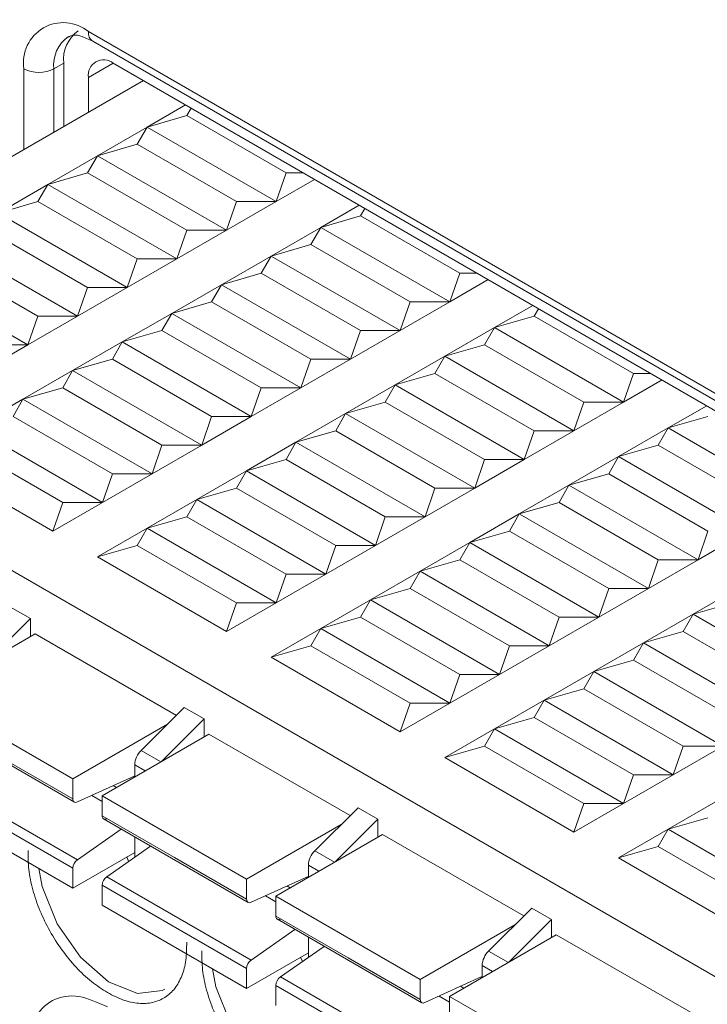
# Model space of a CAD drawing. Header units: millimetres. Extents: x -420 to 420, y -297 to 297.
# Tile 101 of 141: x 222 to 231, y 100 to 113. Entities that reach past the tile are written whole.
import ezdxf

# ---------------------------------------------------------------- set-up
doc = ezdxf.new("R2010")
doc.units = ezdxf.units.MM
doc.header["$MEASUREMENT"] = 0
doc.layers.add('layer 1', color=7, linetype='Continuous')

msp = doc.modelspace()

# ---------------------------------------------------------------- linework, layer by layer
at = {"layer": 'layer 1', "color": 7, "lineweight": 9}
for points, knots in [([(222.7895, 112.7196), (222.6207, 112.8573), (222.3841, 112.8763), (222.1954, 112.7675), (222.1954, 112.7675), (222.0066, 112.6584), (221.9049, 112.4441), (221.9399, 112.2289)], [0, 0, 0, 0, 0.3333333, 0.3333333, 0.3333333, 0.3333333, 1, 1, 1, 1]), ([(222.5265, 112.6462), (222.535, 112.653), (222.5435, 112.66), (222.5547, 112.665), (222.5547, 112.665), (222.5823, 112.6772), (222.6268, 112.6789), (222.6879, 112.66), (222.6879, 112.66), (222.7344, 112.6456), (222.7908, 112.6192), (222.847, 112.5926)], [0, 0, 0, 0, 0.25, 0.25, 0.25, 0.25, 0.5, 0.5, 0.5, 0.5, 1, 1, 1, 1]), ([(223.1164, 112.3045), (223.0513, 112.3574), (222.9605, 112.3648), (222.8879, 112.3228), (222.8879, 112.3228), (222.8152, 112.2809), (222.7762, 112.1984), (222.7895, 112.1158)], [0, 0, 0, 0, 0.3333333, 0.3333333, 0.3333333, 0.3333333, 1, 1, 1, 1]), ([(222.6435, 102.5769), (222.6353, 102.5743), (222.6274, 102.5717), (222.6202, 102.5715), (222.6202, 102.5715), (222.613, 102.5713), (222.6063, 102.5735), (222.601, 102.5774), (222.601, 102.5774), (222.5954, 102.5813), (222.5908, 102.5867), (222.5882, 102.5939), (222.5882, 102.5939), (222.5854, 102.6011), (222.5845, 102.6099), (222.5836, 102.6188)], [0, 0, 0, 0, 0.2, 0.2, 0.2, 0.2, 0.4, 0.4, 0.4, 0.4, 0.6, 0.6, 0.6, 0.6, 1, 1, 1, 1]), ([(222.9692, 102.3962), (222.9701, 102.3874), (222.9711, 102.3785), (222.9738, 102.3713), (222.9738, 102.3713), (222.9764, 102.3641), (222.9811, 102.3585), (222.9864, 102.3548), (222.9864, 102.3548), (222.992, 102.3509), (222.9986, 102.3487), (223.0058, 102.3489), (223.0058, 102.3489), (223.013, 102.3491), (223.021, 102.3517), (223.0291, 102.3543)], [0, 0, 0, 0, 0.2, 0.2, 0.2, 0.2, 0.4, 0.4, 0.4, 0.4, 0.6, 0.6, 0.6, 0.6, 1, 1, 1, 1]), ([(223.038, 100.0671), (222.9674, 100.1124), (222.8968, 100.1578), (222.8274, 100.2129), (222.8274, 100.2129), (222.7583, 100.268), (222.6906, 100.3329), (222.6255, 100.4028), (222.6255, 100.4028), (222.5607, 100.4728), (222.4985, 100.5479), (222.4407, 100.6278), (222.4407, 100.6278), (222.3826, 100.7078), (222.3288, 100.7925), (222.2802, 100.8799), (222.2802, 100.8799), (222.2314, 100.967), (222.1878, 101.0569), (222.1504, 101.1474), (222.1504, 101.1474), (222.1131, 101.2382), (222.0822, 101.3299), (222.0574, 101.4209), (222.0574, 101.4209), (222.0325, 101.5116), (222.0136, 101.6019), (222.004, 101.688), (222.004, 101.688), (221.9944, 101.7741), (221.9938, 101.856), (221.9935, 101.9381)], [0, 0, 0, 0, 0.1111111, 0.1111111, 0.1111111, 0.1111111, 0.2222222, 0.2222222, 0.2222222, 0.2222222, 0.3333333, 0.3333333, 0.3333333, 0.3333333, 0.4444444, 0.4444444, 0.4444444, 0.4444444, 0.5555556, 0.5555556, 0.5555556, 0.5555556, 0.6666667, 0.6666667, 0.6666667, 0.6666667, 0.7777778, 0.7777778, 0.7777778, 0.7777778, 1, 1, 1, 1]), ([(223.7963, 100.1116), (223.7963, 100.1116), (223.7608, 100.0931), (223.7608, 100.0931), (223.7608, 100.0931), (223.7608, 100.0931), (223.4325, 100.056), (223.4325, 100.056), (223.4325, 100.056), (223.4325, 100.056), (223.0541, 100.21), (223.0541, 100.21), (223.0541, 100.21), (223.0541, 100.21), (222.6832, 100.532), (222.6832, 100.532), (222.6832, 100.532), (222.6832, 100.532), (222.3762, 100.9727), (222.3762, 100.9727), (222.3762, 100.9727), (222.3762, 100.9727), (222.1798, 101.4652), (222.1798, 101.4652), (222.1798, 101.4652), (222.1798, 101.4652), (222.134, 101.7024), (222.134, 101.7024)], [0, 0, 0, 0, 0.125, 0.125, 0.125, 0.125, 0.25, 0.25, 0.25, 0.25, 0.375, 0.375, 0.375, 0.375, 0.5, 0.5, 0.5, 0.5, 0.625, 0.625, 0.625, 0.625, 0.75, 0.75, 0.75, 0.75, 1, 1, 1, 1]), ([(224.9311, 101.2563), (224.9231, 101.2537), (224.915, 101.251), (224.9078, 101.2508), (224.9078, 101.2508), (224.9006, 101.2506), (224.8941, 101.2528), (224.8885, 101.2567), (224.8885, 101.2567), (224.883, 101.2606), (224.8786, 101.2661), (224.8758, 101.2733), (224.8758, 101.2733), (224.873, 101.2804), (224.8723, 101.2894), (224.8714, 101.2983)], [0, 0, 0, 0, 0.2, 0.2, 0.2, 0.2, 0.4, 0.4, 0.4, 0.4, 0.6, 0.6, 0.6, 0.6, 1, 1, 1, 1]), ([(225.257, 101.0755), (225.2579, 101.0667), (225.2587, 101.0578), (225.2614, 101.0506), (225.2614, 101.0506), (225.2642, 101.0435), (225.2686, 101.038), (225.2742, 101.0341), (225.2742, 101.0341), (225.2797, 101.0302), (225.2862, 101.028), (225.2934, 101.0282), (225.2934, 101.0282), (225.3006, 101.0284), (225.3088, 101.031), (225.3167, 101.0337)], [0, 0, 0, 0, 0.2, 0.2, 0.2, 0.2, 0.4, 0.4, 0.4, 0.4, 0.6, 0.6, 0.6, 0.6, 1, 1, 1, 1]), ([(224.0823, 100.7322), (224.082, 100.6509), (224.0814, 100.5694), (224.0718, 100.4945), (224.0718, 100.4945), (224.0622, 100.4194), (224.0433, 100.351), (224.0185, 100.2887), (224.0185, 100.2887), (223.9936, 100.2266), (223.9627, 100.1708), (223.9256, 100.1231), (223.9256, 100.1231), (223.8882, 100.0754), (223.8444, 100.036), (223.7958, 100.0049), (223.7958, 100.0049), (223.747, 99.9739), (223.6934, 99.9513), (223.6355, 99.9382), (223.6355, 99.9382), (223.5774, 99.9253), (223.5151, 99.9218), (223.4503, 99.9267), (223.4503, 99.9267), (223.3854, 99.9317), (223.3177, 99.9452), (223.2486, 99.9698), (223.2486, 99.9698), (223.1792, 99.9946), (223.1086, 100.0308), (223.038, 100.0671)], [0, 0, 0, 0, 0.1111111, 0.1111111, 0.1111111, 0.1111111, 0.2222222, 0.2222222, 0.2222222, 0.2222222, 0.3333333, 0.3333333, 0.3333333, 0.3333333, 0.4444444, 0.4444444, 0.4444444, 0.4444444, 0.5555556, 0.5555556, 0.5555556, 0.5555556, 0.6666667, 0.6666667, 0.6666667, 0.6666667, 0.7777778, 0.7777778, 0.7777778, 0.7777778, 1, 1, 1, 1]), ([(225.3256, 98.7463), (225.255, 98.7918), (225.1843, 98.8373), (225.1152, 98.8922), (225.1152, 98.8922), (225.0461, 98.9475), (224.9782, 99.0122), (224.9133, 99.0823), (224.9133, 99.0823), (224.8484, 99.1521), (224.7863, 99.2272), (224.7283, 99.3072), (224.7283, 99.3072), (224.6704, 99.3871), (224.6166, 99.472), (224.5678, 99.5592), (224.5678, 99.5592), (224.5192, 99.6465), (224.4754, 99.7363), (224.4382, 99.8269), (224.4382, 99.8269), (224.4009, 99.9177), (224.37, 100.0092), (224.345, 100.1001), (224.345, 100.1001), (224.3203, 100.1911), (224.3014, 100.2813), (224.2918, 100.3673), (224.2918, 100.3673), (224.282, 100.4534), (224.2816, 100.5355), (224.2811, 100.6176)], [0, 0, 0, 0, 0.1111111, 0.1111111, 0.1111111, 0.1111111, 0.2222222, 0.2222222, 0.2222222, 0.2222222, 0.3333333, 0.3333333, 0.3333333, 0.3333333, 0.4444444, 0.4444444, 0.4444444, 0.4444444, 0.5555556, 0.5555556, 0.5555556, 0.5555556, 0.6666667, 0.6666667, 0.6666667, 0.6666667, 0.7777778, 0.7777778, 0.7777778, 0.7777778, 1, 1, 1, 1]), ([(226.0841, 98.7909), (226.0841, 98.7909), (226.0486, 98.7724), (226.0486, 98.7724), (226.0486, 98.7724), (226.0486, 98.7724), (225.7203, 98.7353), (225.7203, 98.7353), (225.7203, 98.7353), (225.7203, 98.7353), (225.3418, 98.8894), (225.3418, 98.8894), (225.3418, 98.8894), (225.3418, 98.8894), (224.9708, 99.2113), (224.9708, 99.2113), (224.9708, 99.2113), (224.9708, 99.2113), (224.6637, 99.652), (224.6637, 99.652), (224.6637, 99.652), (224.6637, 99.652), (224.4674, 100.1445), (224.4674, 100.1445), (224.4674, 100.1445), (224.4674, 100.1445), (224.4216, 100.3817), (224.4216, 100.3817)], [0, 0, 0, 0, 0.125, 0.125, 0.125, 0.125, 0.25, 0.25, 0.25, 0.25, 0.375, 0.375, 0.375, 0.375, 0.5, 0.5, 0.5, 0.5, 0.625, 0.625, 0.625, 0.625, 0.75, 0.75, 0.75, 0.75, 1, 1, 1, 1]), ([(221.9935, 99.3342), (222.0134, 99.469), (222.0336, 99.604), (222.0813, 99.711), (222.0813, 99.711), (222.1329, 99.8264), (222.2164, 99.9094), (222.3172, 99.9619), (222.3172, 99.9619), (222.4179, 100.0144), (222.5357, 100.0362), (222.6638, 100.0144), (222.6638, 100.0144), (222.7827, 99.9942), (222.9102, 99.9362), (223.038, 99.8783)], [0, 0, 0, 0, 0.2, 0.2, 0.2, 0.2, 0.4, 0.4, 0.4, 0.4, 0.6, 0.6, 0.6, 0.6, 1, 1, 1, 1]), ([(227.2186, 99.9356), (227.2107, 99.933), (227.2028, 99.9304), (227.1955, 99.9303), (227.1955, 99.9303), (227.1881, 99.9301), (227.1817, 99.9323), (227.1761, 99.9362), (227.1761, 99.9362), (227.1706, 99.9401), (227.1661, 99.9454), (227.1634, 99.9526), (227.1634, 99.9526), (227.1608, 99.9598), (227.1599, 99.9687), (227.1589, 99.9776)], [0, 0, 0, 0, 0.2, 0.2, 0.2, 0.2, 0.4, 0.4, 0.4, 0.4, 0.6, 0.6, 0.6, 0.6, 1, 1, 1, 1])]:
    msp.add_open_spline(points, degree=3, knots=knots, dxfattribs=at)
for points in [[(222.5248, 112.653), (222.3876, 112.5576), (222.3137, 112.3949), (222.332, 112.2289)], [(222.6542, 112.7275), (222.518, 112.6321), (222.4446, 112.4698), (222.4627, 112.3044)], [(222.7895, 112.7196), (222.7832, 112.6698), (222.8054, 112.6207), (222.847, 112.5926)], [(222.7895, 112.7196), (222.7895, 112.7196), (239.5221, 103.0601), (239.5221, 103.0601)], [(222.847, 112.5926), (222.847, 112.5926), (239.5796, 102.9331), (239.5796, 102.9331)], [(222.4627, 112.3044), (222.4627, 112.3044), (222.332, 112.2289), (222.332, 112.2289)], [(222.4627, 112.3044), (222.4627, 112.3044), (222.4627, 111.4706), (222.4627, 111.4706)], [(223.1164, 112.3044), (223.1164, 112.3044), (222.7895, 112.1158), (222.7895, 112.1158)], [(239.849, 102.6449), (239.849, 102.6449), (223.1164, 112.3045), (223.1164, 112.3045)], [(221.9399, 112.2289), (222.0628, 112.1651), (222.209, 112.1651), (222.332, 112.2289)], [(221.9399, 111.1687), (221.9399, 111.1687), (221.9399, 112.2289), (221.9399, 112.2289)], [(222.332, 112.2289), (222.332, 112.2289), (222.332, 111.395), (222.332, 111.395)], [(223.5118, 112.0762), (223.5118, 112.0762), (217.0573, 108.35), (217.0573, 108.35)], [(222.7895, 112.1158), (222.7895, 112.1158), (222.7895, 111.6592), (222.7895, 111.6592)], [(223.5608, 111.463), (223.5608, 111.463), (224.0674, 111.7555), (224.0674, 111.7555)], [(223.5608, 111.463), (223.5608, 111.463), (224.0836, 111.6139), (224.0836, 111.6139)], [(224.1409, 111.713), (224.1409, 111.713), (224.0836, 111.6139), (224.0836, 111.6139)], [(224.0836, 111.6139), (224.0836, 111.6139), (225.391, 110.8592), (225.391, 110.8592)], [(222.9073, 111.0857), (222.9073, 111.0857), (223.5608, 111.463), (223.5608, 111.463)], [(223.5608, 111.463), (223.5608, 111.463), (223.4301, 111.2365), (223.4301, 111.2365)], [(223.5608, 111.463), (223.5608, 111.463), (225.2601, 110.4819), (225.2601, 110.4819)], [(223.4301, 111.2365), (223.4301, 111.2365), (222.9073, 111.0857), (222.9073, 111.0857)], [(223.4301, 111.2365), (223.4301, 111.2365), (224.7373, 110.4819), (224.7373, 110.4819)], [(222.2536, 110.7084), (222.2536, 110.7084), (222.9073, 111.0857), (222.9073, 111.0857)], [(222.9073, 111.0857), (222.9073, 111.0857), (222.7764, 110.8592), (222.7764, 110.8592)], [(222.9073, 111.0857), (222.9073, 111.0857), (224.6066, 110.1046), (224.6066, 110.1046)], [(222.7764, 110.8592), (222.7764, 110.8592), (222.2536, 110.7084), (222.2536, 110.7084)], [(222.7764, 110.8592), (222.7764, 110.8592), (224.0836, 110.1046), (224.0836, 110.1046)], [(225.391, 110.8592), (225.391, 110.8592), (225.2601, 110.4819), (225.2601, 110.4819)], [(225.391, 110.8592), (225.391, 110.8592), (225.6197, 110.8592), (225.6197, 110.8592)], [(221.5999, 110.331), (221.5999, 110.331), (222.2536, 110.7084), (222.2536, 110.7084)], [(222.2536, 110.7084), (222.2536, 110.7084), (222.1229, 110.4819), (222.1229, 110.4819)], [(222.2536, 110.7084), (222.2536, 110.7084), (223.9529, 109.7273), (223.9529, 109.7273)], [(225.7669, 110.7744), (225.7669, 110.7744), (225.2601, 110.4819), (225.2601, 110.4819)], [(222.1229, 110.4819), (222.1229, 110.4819), (221.5999, 110.331), (221.5999, 110.331)], [(222.1229, 110.4819), (222.1229, 110.4819), (223.4301, 109.7273), (223.4301, 109.7273)], [(225.2601, 110.4819), (225.2601, 110.4819), (224.6066, 110.1046), (224.6066, 110.1046)], [(224.6066, 110.1046), (224.6066, 110.1046), (224.7373, 110.4819), (224.7373, 110.4819)], [(224.7373, 110.4819), (224.7373, 110.4819), (225.2601, 110.4819), (225.2601, 110.4819)], [(221.5999, 110.331), (221.5999, 110.331), (223.2994, 109.3499), (223.2994, 109.3499)], [(225.8484, 110.1423), (225.8484, 110.1423), (226.3551, 110.4348), (226.3551, 110.4348)], [(226.4285, 110.3924), (226.4285, 110.3924), (226.3714, 110.2933), (226.3714, 110.2933)], [(226.3714, 110.2933), (226.3714, 110.2933), (225.8484, 110.1423), (225.8484, 110.1423)], [(226.3714, 110.2933), (226.3714, 110.2933), (227.6786, 109.5387), (227.6786, 109.5387)], [(221.4692, 110.1046), (221.4692, 110.1046), (222.7764, 109.3499), (222.7764, 109.3499)], [(224.6066, 110.1046), (224.6066, 110.1046), (223.9529, 109.7273), (223.9529, 109.7273)], [(223.9529, 109.7273), (223.9529, 109.7273), (224.0836, 110.1046), (224.0836, 110.1046)], [(224.0836, 110.1046), (224.0836, 110.1046), (224.6066, 110.1046), (224.6066, 110.1046)], [(225.1949, 109.765), (225.1949, 109.765), (225.8484, 110.1423), (225.8484, 110.1423)], [(225.8484, 110.1423), (225.8484, 110.1423), (225.7177, 109.916), (225.7177, 109.916)], [(225.8484, 110.1423), (225.8484, 110.1423), (227.5479, 109.1614), (227.5479, 109.1614)], [(222.6457, 108.9726), (222.6457, 108.9726), (220.9464, 109.9537), (220.9464, 109.9537)], [(225.7177, 109.916), (225.7177, 109.916), (225.1949, 109.765), (225.1949, 109.765)], [(225.7177, 109.916), (225.7177, 109.916), (227.0249, 109.1614), (227.0249, 109.1614)], [(222.1229, 108.9726), (222.1229, 108.9726), (220.8157, 109.7273), (220.8157, 109.7273)], [(223.9529, 109.7273), (223.9529, 109.7273), (223.2994, 109.3499), (223.2994, 109.3499)], [(223.2994, 109.3499), (223.2994, 109.3499), (223.4301, 109.7273), (223.4301, 109.7273)], [(223.4301, 109.7273), (223.4301, 109.7273), (223.9529, 109.7273), (223.9529, 109.7273)], [(224.5412, 109.3877), (224.5412, 109.3877), (225.1949, 109.765), (225.1949, 109.765)], [(225.1949, 109.765), (225.1949, 109.765), (225.0642, 109.5387), (225.0642, 109.5387)], [(225.1949, 109.765), (225.1949, 109.765), (226.8942, 108.7841), (226.8942, 108.7841)], [(221.9922, 108.5953), (221.9922, 108.5953), (220.2927, 109.5764), (220.2927, 109.5764)], [(225.0642, 109.5387), (225.0642, 109.5387), (224.5412, 109.3877), (224.5412, 109.3877)], [(225.0642, 109.5387), (225.0642, 109.5387), (226.3714, 108.7841), (226.3714, 108.7841)], [(227.5479, 109.1614), (227.5479, 109.1614), (227.6786, 109.5387), (227.6786, 109.5387)], [(227.9075, 109.5387), (227.9075, 109.5387), (227.6786, 109.5387), (227.6786, 109.5387)], [(228.0544, 109.4538), (228.0544, 109.4538), (227.5479, 109.1614), (227.5479, 109.1614)], [(223.2994, 109.3499), (223.2994, 109.3499), (222.6457, 108.9726), (222.6457, 108.9726)], [(222.6457, 108.9726), (222.6457, 108.9726), (222.7764, 109.3499), (222.7764, 109.3499)], [(222.7764, 109.3499), (222.7764, 109.3499), (223.2994, 109.3499), (223.2994, 109.3499)], [(223.8877, 109.0103), (223.8877, 109.0103), (224.5412, 109.3877), (224.5412, 109.3877)], [(224.5412, 109.3877), (224.5412, 109.3877), (224.4105, 109.1614), (224.4105, 109.1614)], [(224.5412, 109.3877), (224.5412, 109.3877), (226.2407, 108.4067), (226.2407, 108.4067)], [(224.4105, 109.1614), (224.4105, 109.1614), (223.8877, 109.0103), (223.8877, 109.0103)], [(224.4105, 109.1614), (224.4105, 109.1614), (225.7177, 108.4067), (225.7177, 108.4067)], [(227.5479, 109.1614), (227.5479, 109.1614), (226.8942, 108.7841), (226.8942, 108.7841)], [(226.8942, 108.7841), (226.8942, 108.7841), (227.0249, 109.1614), (227.0249, 109.1614)], [(227.0249, 109.1614), (227.0249, 109.1614), (227.5479, 109.1614), (227.5479, 109.1614)], [(228.1362, 108.8218), (228.1362, 108.8218), (228.6427, 109.1142), (228.6427, 109.1142)], [(228.659, 108.9726), (228.659, 108.9726), (228.7163, 109.0717), (228.7163, 109.0717)], [(222.6457, 108.9726), (222.6457, 108.9726), (221.9922, 108.5953), (221.9922, 108.5953)], [(221.9922, 108.5953), (221.9922, 108.5953), (222.1229, 108.9726), (222.1229, 108.9726)], [(222.1229, 108.9726), (222.1229, 108.9726), (222.6457, 108.9726), (222.6457, 108.9726)], [(223.234, 108.633), (223.234, 108.633), (223.8877, 109.0103), (223.8877, 109.0103)], [(223.8877, 109.0103), (223.8877, 109.0103), (223.757, 108.7841), (223.757, 108.7841)], [(223.8877, 109.0103), (223.8877, 109.0103), (225.587, 108.0294), (225.587, 108.0294)], [(228.659, 108.9726), (228.659, 108.9726), (228.1362, 108.8218), (228.1362, 108.8218)], [(229.9662, 108.218), (229.9662, 108.218), (228.659, 108.9726), (228.659, 108.9726)], [(223.757, 108.7841), (223.757, 108.7841), (223.234, 108.633), (223.234, 108.633)], [(225.0642, 108.0294), (225.0642, 108.0294), (223.757, 108.7841), (223.757, 108.7841)], [(226.8942, 108.7841), (226.8942, 108.7841), (226.2407, 108.4067), (226.2407, 108.4067)], [(226.2407, 108.4067), (226.2407, 108.4067), (226.3714, 108.7841), (226.3714, 108.7841)], [(226.3714, 108.7841), (226.3714, 108.7841), (226.8942, 108.7841), (226.8942, 108.7841)], [(227.4825, 108.4444), (227.4825, 108.4444), (228.1362, 108.8218), (228.1362, 108.8218)], [(228.0055, 108.5953), (228.0055, 108.5953), (228.1362, 108.8218), (228.1362, 108.8218)], [(229.8355, 107.8407), (229.8355, 107.8407), (228.1362, 108.8218), (228.1362, 108.8218)], [(222.5804, 108.2557), (222.5804, 108.2557), (223.234, 108.633), (223.234, 108.633)], [(223.234, 108.633), (223.234, 108.633), (223.1033, 108.4067), (223.1033, 108.4067)], [(224.9335, 107.6519), (224.9335, 107.6519), (223.234, 108.633), (223.234, 108.633)], [(221.9922, 108.5953), (221.9922, 108.5953), (221.3385, 108.218), (221.3385, 108.218)], [(221.4692, 108.5953), (221.4692, 108.5953), (221.9922, 108.5953), (221.9922, 108.5953)], [(227.4825, 108.4444), (227.4825, 108.4444), (228.0055, 108.5953), (228.0055, 108.5953)], [(229.3127, 107.8407), (229.3127, 107.8407), (228.0055, 108.5953), (228.0055, 108.5953)], [(223.1033, 108.4067), (223.1033, 108.4067), (222.5804, 108.2557), (222.5804, 108.2557)], [(224.4105, 107.6521), (224.4105, 107.6521), (223.1033, 108.4067), (223.1033, 108.4067)], [(226.2407, 108.4067), (226.2407, 108.4067), (225.587, 108.0294), (225.587, 108.0294)], [(225.587, 108.0294), (225.587, 108.0294), (225.7177, 108.4067), (225.7177, 108.4067)], [(225.7177, 108.4067), (225.7177, 108.4067), (226.2407, 108.4067), (226.2407, 108.4067)], [(226.8289, 108.0671), (226.8289, 108.0671), (227.4825, 108.4444), (227.4825, 108.4444)], [(227.3518, 108.218), (227.3518, 108.218), (227.4825, 108.4444), (227.4825, 108.4444)], [(229.182, 107.4633), (229.182, 107.4633), (227.4825, 108.4444), (227.4825, 108.4444)], [(233.5937, 98.8038), (233.5937, 98.8038), (217.0573, 108.35), (217.0573, 108.35)], [(221.9267, 107.8784), (221.9267, 107.8784), (222.5804, 108.2557), (222.5804, 108.2557)], [(222.5804, 108.2557), (222.5804, 108.2557), (222.4497, 108.0294), (222.4497, 108.0294)], [(224.2798, 107.2746), (224.2798, 107.2746), (222.5804, 108.2557), (222.5804, 108.2557)], [(226.8289, 108.0671), (226.8289, 108.0671), (227.3518, 108.218), (227.3518, 108.218)], [(228.659, 107.4633), (228.659, 107.4633), (227.3518, 108.218), (227.3518, 108.218)], [(229.9662, 108.218), (229.9662, 108.218), (229.8355, 107.8407), (229.8355, 107.8407)], [(230.342, 108.1331), (230.342, 108.1331), (229.8355, 107.8407), (229.8355, 107.8407)], [(230.1951, 108.218), (230.1951, 108.218), (229.9662, 108.218), (229.9662, 108.218)], [(222.4497, 108.0294), (222.4497, 108.0294), (221.9267, 107.8784), (221.9267, 107.8784)], [(223.757, 107.2748), (223.757, 107.2748), (222.4497, 108.0294), (222.4497, 108.0294)], [(225.587, 108.0294), (225.587, 108.0294), (224.9335, 107.6519), (224.9335, 107.6519)], [(224.9335, 107.6519), (224.9335, 107.6519), (225.0642, 108.0294), (225.0642, 108.0294)], [(225.0642, 108.0294), (225.0642, 108.0294), (225.587, 108.0294), (225.587, 108.0294)], [(226.1752, 107.6898), (226.1752, 107.6898), (226.8289, 108.0671), (226.8289, 108.0671)], [(226.6982, 107.8407), (226.6982, 107.8407), (226.8289, 108.0671), (226.8289, 108.0671)], [(228.5283, 107.086), (228.5283, 107.086), (226.8289, 108.0671), (226.8289, 108.0671)], [(221.2732, 107.5011), (221.2732, 107.5011), (221.9267, 107.8784), (221.9267, 107.8784)], [(221.9267, 107.8784), (221.9267, 107.8784), (221.796, 107.6521), (221.796, 107.6521)], [(223.6263, 106.8973), (223.6263, 106.8973), (221.9267, 107.8784), (221.9267, 107.8784)], [(226.1752, 107.6898), (226.1752, 107.6898), (226.6982, 107.8407), (226.6982, 107.8407)], [(228.0055, 107.086), (228.0055, 107.086), (226.6982, 107.8407), (226.6982, 107.8407)], [(229.8355, 107.8407), (229.8355, 107.8407), (229.182, 107.4633), (229.182, 107.4633)], [(229.3127, 107.8407), (229.3127, 107.8407), (229.182, 107.4633), (229.182, 107.4633)], [(229.8355, 107.8407), (229.8355, 107.8407), (229.3127, 107.8407), (229.3127, 107.8407)], [(230.4237, 107.5011), (230.4237, 107.5011), (230.9303, 107.7935), (230.9303, 107.7935)], [(223.1033, 106.8975), (223.1033, 106.8975), (221.796, 107.6521), (221.796, 107.6521)], [(224.2798, 107.2746), (224.2798, 107.2746), (224.4105, 107.6521), (224.4105, 107.6521)], [(224.9335, 107.6519), (224.9335, 107.6519), (224.2798, 107.2746), (224.2798, 107.2746)], [(224.4105, 107.6521), (224.4105, 107.6521), (224.9335, 107.6519), (224.9335, 107.6519)], [(225.5217, 107.3125), (225.5217, 107.3125), (226.1752, 107.6898), (226.1752, 107.6898)], [(226.0445, 107.4633), (226.0445, 107.4633), (226.1752, 107.6898), (226.1752, 107.6898)], [(227.8748, 106.7087), (227.8748, 106.7087), (226.1752, 107.6898), (226.1752, 107.6898)], [(230.9467, 107.6521), (230.9467, 107.6521), (230.4237, 107.5011), (230.4237, 107.5011)], [(222.9726, 106.52), (222.9726, 106.52), (221.2732, 107.5011), (221.2732, 107.5011)], [(229.7702, 107.1237), (229.7702, 107.1237), (230.4237, 107.5011), (230.4237, 107.5011)], [(230.4237, 107.5011), (230.4237, 107.5011), (230.293, 107.2748), (230.293, 107.2748)], [(230.4237, 107.5011), (230.4237, 107.5011), (232.1233, 106.52), (232.1233, 106.52)], [(225.5217, 107.3125), (225.5217, 107.3125), (226.0445, 107.4633), (226.0445, 107.4633)], [(227.3518, 106.7087), (227.3518, 106.7087), (226.0445, 107.4633), (226.0445, 107.4633)], [(229.182, 107.4633), (229.182, 107.4633), (228.5283, 107.086), (228.5283, 107.086)], [(228.659, 107.4633), (228.659, 107.4633), (228.5283, 107.086), (228.5283, 107.086)], [(229.182, 107.4633), (229.182, 107.4633), (228.659, 107.4633), (228.659, 107.4633)], [(222.4497, 106.52), (222.4497, 106.52), (221.1425, 107.2748), (221.1425, 107.2748)], [(223.6263, 106.8973), (223.6263, 106.8973), (223.757, 107.2748), (223.757, 107.2748)], [(224.2798, 107.2746), (224.2798, 107.2746), (223.6263, 106.8973), (223.6263, 106.8973)], [(223.757, 107.2748), (223.757, 107.2748), (224.2798, 107.2746), (224.2798, 107.2746)], [(224.868, 106.9352), (224.868, 106.9352), (225.5217, 107.3125), (225.5217, 107.3125)], [(225.391, 107.086), (225.391, 107.086), (225.5217, 107.3125), (225.5217, 107.3125)], [(225.5217, 107.3125), (225.5217, 107.3125), (227.2211, 106.3314), (227.2211, 106.3314)], [(230.293, 107.2748), (230.293, 107.2748), (229.7702, 107.1237), (229.7702, 107.1237)], [(230.293, 107.2748), (230.293, 107.2748), (231.6003, 106.52), (231.6003, 106.52)], [(222.319, 106.1426), (222.319, 106.1426), (220.6195, 107.1237), (220.6195, 107.1237)], [(224.868, 106.9352), (224.868, 106.9352), (225.391, 107.086), (225.391, 107.086)], [(225.391, 107.086), (225.391, 107.086), (226.6982, 106.3314), (226.6982, 106.3314)], [(228.5283, 107.086), (228.5283, 107.086), (227.8748, 106.7087), (227.8748, 106.7087)], [(228.0055, 107.086), (228.0055, 107.086), (227.8748, 106.7087), (227.8748, 106.7087)], [(228.5283, 107.086), (228.5283, 107.086), (228.0055, 107.086), (228.0055, 107.086)], [(229.1165, 106.7464), (229.1165, 106.7464), (229.7702, 107.1237), (229.7702, 107.1237)], [(229.7702, 107.1237), (229.7702, 107.1237), (229.6395, 106.8975), (229.6395, 106.8975)], [(229.7702, 107.1237), (229.7702, 107.1237), (231.4696, 106.1426), (231.4696, 106.1426)], [(222.9726, 106.52), (222.9726, 106.52), (223.1033, 106.8975), (223.1033, 106.8975)], [(223.6263, 106.8973), (223.6263, 106.8973), (222.9726, 106.52), (222.9726, 106.52)], [(223.1033, 106.8975), (223.1033, 106.8975), (223.6263, 106.8973), (223.6263, 106.8973)], [(224.2145, 106.5578), (224.2145, 106.5578), (224.868, 106.9352), (224.868, 106.9352)], [(224.7373, 106.7087), (224.7373, 106.7087), (224.868, 106.9352), (224.868, 106.9352)], [(224.868, 106.9352), (224.868, 106.9352), (226.5675, 105.9541), (226.5675, 105.9541)], [(229.6395, 106.8975), (229.6395, 106.8975), (229.1165, 106.7464), (229.1165, 106.7464)], [(229.6395, 106.8975), (229.6395, 106.8975), (230.9467, 106.1426), (230.9467, 106.1426)], [(224.2145, 106.5578), (224.2145, 106.5578), (224.7373, 106.7087), (224.7373, 106.7087)], [(224.7373, 106.7087), (224.7373, 106.7087), (226.0445, 105.9541), (226.0445, 105.9541)], [(227.8748, 106.7087), (227.8748, 106.7087), (227.2211, 106.3314), (227.2211, 106.3314)], [(227.3518, 106.7087), (227.3518, 106.7087), (227.2211, 106.3314), (227.2211, 106.3314)], [(227.8748, 106.7087), (227.8748, 106.7087), (227.3518, 106.7087), (227.3518, 106.7087)], [(228.463, 106.3691), (228.463, 106.3691), (229.1165, 106.7464), (229.1165, 106.7464)], [(229.1165, 106.7464), (229.1165, 106.7464), (228.9858, 106.52), (228.9858, 106.52)], [(229.1165, 106.7464), (229.1165, 106.7464), (230.8159, 105.7653), (230.8159, 105.7653)], [(223.5608, 106.1805), (223.5608, 106.1805), (224.2145, 106.5578), (224.2145, 106.5578)], [(224.0836, 106.3314), (224.0836, 106.3314), (224.2145, 106.5578), (224.2145, 106.5578)], [(224.2145, 106.5578), (224.2145, 106.5578), (225.9138, 105.5767), (225.9138, 105.5767)], [(222.9726, 106.52), (222.9726, 106.52), (222.319, 106.1426), (222.319, 106.1426)], [(222.319, 106.1426), (222.319, 106.1426), (222.4497, 106.52), (222.4497, 106.52)], [(222.9726, 106.52), (222.9726, 106.52), (222.4497, 106.52), (222.4497, 106.52)], [(228.9858, 106.52), (228.9858, 106.52), (228.463, 106.3691), (228.463, 106.3691)], [(228.9858, 106.52), (228.9858, 106.52), (230.293, 105.7653), (230.293, 105.7653)], [(223.5608, 106.1805), (223.5608, 106.1805), (224.0836, 106.3314), (224.0836, 106.3314)], [(224.0836, 106.3314), (224.0836, 106.3314), (225.391, 105.5767), (225.391, 105.5767)], [(227.2211, 106.3314), (227.2211, 106.3314), (226.5675, 105.9541), (226.5675, 105.9541)], [(226.6982, 106.3314), (226.6982, 106.3314), (226.5675, 105.9541), (226.5675, 105.9541)], [(227.2211, 106.3314), (227.2211, 106.3314), (226.6982, 106.3314), (226.6982, 106.3314)], [(227.8093, 105.9918), (227.8093, 105.9918), (228.463, 106.3691), (228.463, 106.3691)], [(228.463, 106.3691), (228.463, 106.3691), (228.3321, 106.1426), (228.3321, 106.1426)], [(228.463, 106.3691), (228.463, 106.3691), (230.1623, 105.388), (230.1623, 105.388)], [(222.9073, 105.803), (222.9073, 105.803), (223.5608, 106.1805), (223.5608, 106.1805)], [(223.4301, 105.9541), (223.4301, 105.9541), (223.5608, 106.1805), (223.5608, 106.1805)], [(223.5608, 106.1805), (223.5608, 106.1805), (225.2601, 105.1994), (225.2601, 105.1994)], [(228.3321, 106.1426), (228.3321, 106.1426), (227.8093, 105.9918), (227.8093, 105.9918)], [(229.6395, 105.388), (229.6395, 105.388), (228.3321, 106.1426), (228.3321, 106.1426)], [(231.4696, 106.1426), (231.4696, 106.1426), (230.8159, 105.7653), (230.8159, 105.7653)], [(230.8159, 105.7653), (230.8159, 105.7653), (230.9467, 106.1426), (230.9467, 106.1426)], [(223.4301, 105.9541), (223.4301, 105.9541), (222.9073, 105.803), (222.9073, 105.803)], [(223.4301, 105.9541), (223.4301, 105.9541), (224.7373, 105.1994), (224.7373, 105.1994)], [(226.5675, 105.9541), (226.5675, 105.9541), (225.9138, 105.5767), (225.9138, 105.5767)], [(226.0445, 105.9541), (226.0445, 105.9541), (225.9138, 105.5767), (225.9138, 105.5767)], [(226.5675, 105.9541), (226.5675, 105.9541), (226.0445, 105.9541), (226.0445, 105.9541)], [(227.1556, 105.6145), (227.1556, 105.6145), (227.8093, 105.9918), (227.8093, 105.9918)], [(227.8093, 105.9918), (227.8093, 105.9918), (227.6786, 105.7653), (227.6786, 105.7653)], [(229.5086, 105.0107), (229.5086, 105.0107), (227.8093, 105.9918), (227.8093, 105.9918)], [(224.6066, 104.8221), (224.6066, 104.8221), (222.9073, 105.803), (222.9073, 105.803)], [(227.6786, 105.7653), (227.6786, 105.7653), (227.1556, 105.6145), (227.1556, 105.6145)], [(228.9858, 105.0107), (228.9858, 105.0107), (227.6786, 105.7653), (227.6786, 105.7653)], [(230.8159, 105.7653), (230.8159, 105.7653), (230.1623, 105.388), (230.1623, 105.388)], [(230.1623, 105.388), (230.1623, 105.388), (230.293, 105.7653), (230.293, 105.7653)], [(230.293, 105.7653), (230.293, 105.7653), (230.8159, 105.7653), (230.8159, 105.7653)], [(225.9138, 105.5767), (225.9138, 105.5767), (225.2601, 105.1994), (225.2601, 105.1994)], [(225.391, 105.5767), (225.391, 105.5767), (225.2601, 105.1994), (225.2601, 105.1994)], [(225.9138, 105.5767), (225.9138, 105.5767), (225.391, 105.5767), (225.391, 105.5767)], [(226.5021, 105.2371), (226.5021, 105.2371), (227.1556, 105.6145), (227.1556, 105.6145)], [(227.1556, 105.6145), (227.1556, 105.6145), (227.0249, 105.388), (227.0249, 105.388)], [(228.8551, 104.6334), (228.8551, 104.6334), (227.1556, 105.6145), (227.1556, 105.6145)], [(230.7506, 105.0484), (230.7506, 105.0484), (231.4041, 105.4257), (231.4041, 105.4257)], [(227.0249, 105.388), (227.0249, 105.388), (226.5021, 105.2371), (226.5021, 105.2371)], [(228.3321, 104.6334), (228.3321, 104.6334), (227.0249, 105.388), (227.0249, 105.388)], [(230.1623, 105.388), (230.1623, 105.388), (229.5086, 105.0107), (229.5086, 105.0107)], [(229.5086, 105.0107), (229.5086, 105.0107), (229.6395, 105.388), (229.6395, 105.388)], [(229.6395, 105.388), (229.6395, 105.388), (230.1623, 105.388), (230.1623, 105.388)], [(221.7633, 105.1427), (221.7633, 105.1427), (222.0249, 104.9918), (222.0249, 104.9918)], [(225.2601, 105.1994), (225.2601, 105.1994), (224.6066, 104.8221), (224.6066, 104.8221)], [(224.7373, 105.1994), (224.7373, 105.1994), (224.6066, 104.8221), (224.6066, 104.8221)], [(225.2601, 105.1994), (225.2601, 105.1994), (224.7373, 105.1994), (224.7373, 105.1994)], [(225.8484, 104.8598), (225.8484, 104.8598), (226.5021, 105.2371), (226.5021, 105.2371)], [(226.5021, 105.2371), (226.5021, 105.2371), (226.3714, 105.0107), (226.3714, 105.0107)], [(228.2014, 104.256), (228.2014, 104.256), (226.5021, 105.2371), (226.5021, 105.2371)], [(231.2734, 105.1994), (231.2734, 105.1994), (230.7506, 105.0484), (230.7506, 105.0484)], [(226.3714, 105.0107), (226.3714, 105.0107), (225.8484, 104.8598), (225.8484, 104.8598)], [(227.6786, 104.256), (227.6786, 104.256), (226.3714, 105.0107), (226.3714, 105.0107)], [(229.5086, 105.0107), (229.5086, 105.0107), (228.8551, 104.6334), (228.8551, 104.6334)], [(228.8551, 104.6334), (228.8551, 104.6334), (228.9858, 105.0107), (228.9858, 105.0107)], [(228.9858, 105.0107), (228.9858, 105.0107), (229.5086, 105.0107), (229.5086, 105.0107)], [(230.0969, 104.6711), (230.0969, 104.6711), (230.7506, 105.0484), (230.7506, 105.0484)], [(230.7506, 105.0484), (230.7506, 105.0484), (230.6199, 104.8221), (230.6199, 104.8221)], [(230.7506, 105.0484), (230.7506, 105.0484), (232.4499, 104.0675), (232.4499, 104.0675)], [(222.0249, 104.9918), (222.0249, 104.9918), (221.4612, 104.4296), (221.4612, 104.4296)], [(222.0249, 104.9918), (222.0249, 104.9918), (222.0249, 104.755), (222.0249, 104.755)], [(220.6816, 103.9795), (220.6816, 103.9795), (222.0868, 104.7909), (222.0868, 104.7909)], [(222.0868, 104.7909), (222.0868, 104.7909), (223.9461, 103.7175), (223.9461, 103.7175)], [(225.1949, 104.4825), (225.1949, 104.4825), (225.8484, 104.8598), (225.8484, 104.8598)], [(225.8484, 104.8598), (225.8484, 104.8598), (225.7177, 104.6334), (225.7177, 104.6334)], [(227.5479, 103.8787), (227.5479, 103.8787), (225.8484, 104.8598), (225.8484, 104.8598)], [(230.6199, 104.8221), (230.6199, 104.8221), (230.0969, 104.6711), (230.0969, 104.6711)], [(230.6199, 104.8221), (230.6199, 104.8221), (231.9271, 104.0675), (231.9271, 104.0675)], [(225.7177, 104.6334), (225.7177, 104.6334), (225.1949, 104.4825), (225.1949, 104.4825)], [(227.0249, 103.8787), (227.0249, 103.8787), (225.7177, 104.6334), (225.7177, 104.6334)], [(228.8551, 104.6334), (228.8551, 104.6334), (228.2014, 104.256), (228.2014, 104.256)], [(228.2014, 104.256), (228.2014, 104.256), (228.3321, 104.6334), (228.3321, 104.6334)], [(228.3321, 104.6334), (228.3321, 104.6334), (228.8551, 104.6334), (228.8551, 104.6334)], [(229.4434, 104.2937), (229.4434, 104.2937), (230.0969, 104.6711), (230.0969, 104.6711)], [(230.0969, 104.6711), (230.0969, 104.6711), (229.9662, 104.4448), (229.9662, 104.4448)], [(231.7964, 103.6901), (231.7964, 103.6901), (230.0969, 104.6711), (230.0969, 104.6711)], [(226.8942, 103.5014), (226.8942, 103.5014), (225.1949, 104.4825), (225.1949, 104.4825)], [(229.9662, 104.4448), (229.9662, 104.4448), (229.4434, 104.2937), (229.4434, 104.2937)], [(231.2734, 103.6901), (231.2734, 103.6901), (229.9662, 104.4448), (229.9662, 104.4448)], [(228.2014, 104.256), (228.2014, 104.256), (227.5479, 103.8787), (227.5479, 103.8787)], [(227.5479, 103.8787), (227.5479, 103.8787), (227.6786, 104.256), (227.6786, 104.256)], [(227.6786, 104.256), (227.6786, 104.256), (228.2014, 104.256), (228.2014, 104.256)], [(228.7897, 103.9164), (228.7897, 103.9164), (229.4434, 104.2937), (229.4434, 104.2937)], [(229.4434, 104.2937), (229.4434, 104.2937), (229.3127, 104.0675), (229.3127, 104.0675)], [(231.1427, 103.3128), (231.1427, 103.3128), (229.4434, 104.2937), (229.4434, 104.2937)], [(222.5836, 102.8815), (222.5836, 102.8815), (220.6816, 103.9795), (220.6816, 103.9795)], [(229.3127, 104.0675), (229.3127, 104.0675), (228.7897, 103.9164), (228.7897, 103.9164)], [(230.6199, 103.3128), (230.6199, 103.3128), (229.3127, 104.0675), (229.3127, 104.0675)], [(227.5479, 103.8787), (227.5479, 103.8787), (226.8942, 103.5014), (226.8942, 103.5014)], [(226.8942, 103.5014), (226.8942, 103.5014), (227.0249, 103.8787), (227.0249, 103.8787)], [(227.5479, 103.8787), (227.5479, 103.8787), (227.0249, 103.8787), (227.0249, 103.8787)], [(228.1362, 103.5391), (228.1362, 103.5391), (228.7897, 103.9164), (228.7897, 103.9164)], [(228.7897, 103.9164), (228.7897, 103.9164), (228.659, 103.6901), (228.659, 103.6901)], [(230.4892, 102.9355), (230.4892, 102.9355), (228.7897, 103.9164), (228.7897, 103.9164)], [(224.0511, 103.8221), (224.0511, 103.8221), (223.4833, 103.2559), (223.4833, 103.2559)], [(224.0511, 103.8221), (224.0511, 103.8221), (224.3125, 103.6711), (224.3125, 103.6711)], [(220.7012, 103.6739), (220.7012, 103.6739), (222.6032, 102.5759), (222.6032, 102.5759)], [(223.8287, 103.6003), (223.8287, 103.6003), (222.5836, 102.8815), (222.5836, 102.8815)], [(224.3125, 103.6711), (224.3125, 103.6711), (223.749, 103.1091), (223.749, 103.1091)], [(224.3125, 103.6711), (224.3125, 103.6711), (224.3125, 103.4343), (224.3125, 103.4343)], [(228.659, 103.6901), (228.659, 103.6901), (228.1362, 103.5391), (228.1362, 103.5391)], [(229.9662, 102.9355), (229.9662, 102.9355), (228.659, 103.6901), (228.659, 103.6901)], [(224.3746, 103.4701), (224.3746, 103.4701), (222.9692, 102.6589), (222.9692, 102.6589)], [(224.3746, 103.4701), (224.3746, 103.4701), (226.2338, 102.3968), (226.2338, 102.3968)], [(227.4825, 103.1618), (227.4825, 103.1618), (228.1362, 103.5391), (228.1362, 103.5391)], [(228.1362, 103.5391), (228.1362, 103.5391), (228.0055, 103.3128), (228.0055, 103.3128)], [(229.8355, 102.5582), (229.8355, 102.5582), (228.1362, 103.5391), (228.1362, 103.5391)], [(223.4833, 103.2559), (223.4318, 103.205), (223.4011, 103.1366), (223.3974, 103.0644)], [(223.4833, 103.2559), (223.4833, 103.2559), (223.7435, 103.1058), (223.7435, 103.1058)], [(228.0055, 103.3128), (228.0055, 103.3128), (227.4825, 103.1618), (227.4825, 103.1618)], [(229.3127, 102.5582), (229.3127, 102.5582), (228.0055, 103.3128), (228.0055, 103.3128)], [(231.1427, 103.3128), (231.1427, 103.3128), (230.4892, 102.9355), (230.4892, 102.9355)], [(230.4892, 102.9355), (230.4892, 102.9355), (230.6199, 103.3128), (230.6199, 103.3128)], [(230.6199, 103.3128), (230.6199, 103.3128), (231.1427, 103.3128), (231.1427, 103.3128)], [(222.5836, 102.6188), (222.5836, 102.6188), (221.6326, 103.1679), (221.6326, 103.1679)], [(223.3974, 103.0644), (223.3974, 103.0644), (223.3974, 102.9061), (223.3974, 102.9061)], [(223.5346, 102.9852), (223.5346, 102.9852), (223.3974, 103.0644), (223.3974, 103.0644)], [(229.182, 102.1809), (229.182, 102.1809), (227.4825, 103.1618), (227.4825, 103.1618)], [(230.4892, 102.9355), (230.4892, 102.9355), (229.8355, 102.5582), (229.8355, 102.5582)], [(229.8355, 102.5582), (229.8355, 102.5582), (229.9662, 102.9355), (229.9662, 102.9355)], [(229.9662, 102.9355), (229.9662, 102.9355), (230.4892, 102.9355), (230.4892, 102.9355)], [(220.6816, 102.8033), (220.6816, 102.8033), (222.5836, 101.7052), (222.5836, 101.7052)], [(222.6431, 101.8161), (222.6431, 101.8161), (220.741, 102.9142), (220.741, 102.9142)], [(222.5836, 102.8815), (222.5836, 102.8815), (222.5836, 102.6188), (222.5836, 102.6188)], [(222.6435, 102.5769), (222.6435, 102.5769), (223.3928, 102.9185), (223.3928, 102.9185)], [(223.3782, 102.9118), (223.3782, 102.9118), (223.3928, 102.9033), (223.3928, 102.9033)], [(223.1147, 102.7919), (223.1147, 102.7919), (223.1571, 102.7673), (223.1571, 102.7673)], [(220.6816, 102.5408), (220.6816, 102.5408), (222.5836, 101.4429), (222.5836, 101.4429)], [(222.833, 102.6634), (222.833, 102.6634), (222.9692, 102.5846), (222.9692, 102.5846)], [(222.9692, 102.6589), (222.9692, 102.6589), (222.9692, 102.3962), (222.9692, 102.3962)], [(222.9692, 102.6589), (222.9692, 102.6589), (224.8714, 101.561), (224.8714, 101.561)], [(229.8355, 102.5582), (229.8355, 102.5582), (229.182, 102.1809), (229.182, 102.1809)], [(229.182, 102.1809), (229.182, 102.1809), (229.3127, 102.5582), (229.3127, 102.5582)], [(229.8355, 102.5582), (229.8355, 102.5582), (229.3127, 102.5582), (229.3127, 102.5582)], [(230.4237, 102.2186), (230.4237, 102.2186), (231.0774, 102.5959), (231.0774, 102.5959)], [(225.7711, 101.9352), (225.7711, 101.9352), (226.3387, 102.5014), (226.3387, 102.5014)], [(226.3387, 102.5014), (226.3387, 102.5014), (226.6001, 102.3506), (226.6001, 102.3506)], [(223.9204, 101.8474), (223.9204, 101.8474), (222.9692, 102.3962), (222.9692, 102.3962)], [(222.9888, 102.3532), (222.9888, 102.3532), (224.8909, 101.2552), (224.8909, 101.2552)], [(226.1163, 102.2796), (226.1163, 102.2796), (224.8714, 101.561), (224.8714, 101.561)], [(226.6001, 102.3506), (226.6001, 102.3506), (226.0366, 101.7884), (226.0366, 101.7884)], [(226.6001, 102.3506), (226.6001, 102.3506), (226.6001, 102.1138), (226.6001, 102.1138)], [(230.4237, 102.2186), (230.4237, 102.2186), (230.9467, 102.3694), (230.9467, 102.3694)], [(223.2205, 102.2195), (223.2205, 102.2195), (222.6431, 101.8161), (222.6431, 101.8161)], [(229.7702, 101.8413), (229.7702, 101.8413), (230.4237, 102.2186), (230.4237, 102.2186)], [(230.4237, 102.2186), (230.4237, 102.2186), (230.293, 101.9921), (230.293, 101.9921)], [(230.4237, 102.2186), (230.4237, 102.2186), (232.1233, 101.2375), (232.1233, 101.2375)], [(223.3974, 102.1175), (223.3974, 102.1175), (223.3974, 101.8512), (223.3974, 101.8512)], [(226.6622, 102.1496), (226.6622, 102.1496), (225.257, 101.3382), (225.257, 101.3382)], [(226.6622, 102.1496), (226.6622, 102.1496), (228.5214, 101.0763), (228.5214, 101.0763)], [(222.5836, 101.4429), (222.5836, 101.4429), (223.3974, 101.9126), (223.3974, 101.9126)], [(223.6061, 101.9969), (223.6061, 101.9969), (223.0288, 101.5935), (223.0288, 101.5935)], [(225.7711, 101.9352), (225.7194, 101.8843), (225.6887, 101.8161), (225.6852, 101.7436)], [(226.031, 101.7852), (226.031, 101.7852), (225.7711, 101.9352), (225.7711, 101.9352)], [(229.7702, 101.8413), (229.7702, 101.8413), (230.293, 101.9921), (230.293, 101.9921)], [(230.293, 101.9921), (230.293, 101.9921), (231.6003, 101.2375), (231.6003, 101.2375)], [(222.6431, 101.8161), (222.6076, 101.79), (222.5858, 101.7492), (222.5836, 101.7052)], [(223.295, 101.8535), (223.295, 101.8535), (223.3179, 101.7956), (223.3179, 101.7956)], [(224.8714, 101.2983), (224.8714, 101.2983), (223.9204, 101.8474), (223.9204, 101.8474)], [(231.4696, 100.8602), (231.4696, 100.8602), (229.7702, 101.8413), (229.7702, 101.8413)], [(222.5836, 101.7052), (222.5836, 101.7052), (222.5836, 101.4429), (222.5836, 101.4429)], [(225.6852, 101.7436), (225.6852, 101.7436), (225.6852, 101.5854), (225.6852, 101.5854)], [(225.6852, 101.7436), (225.6852, 101.7436), (225.8221, 101.6645), (225.8221, 101.6645)], [(223.0288, 101.5935), (222.9933, 101.5673), (222.9714, 101.5266), (222.9692, 101.4826)], [(224.9307, 100.4956), (224.9307, 100.4956), (223.0288, 101.5935), (223.0288, 101.5935)], [(224.8714, 101.2983), (224.8714, 101.2983), (224.8714, 101.561), (224.8714, 101.561)], [(225.6805, 101.5978), (225.6805, 101.5978), (224.9311, 101.2563), (224.9311, 101.2563)], [(225.6803, 101.5828), (225.6803, 101.5828), (225.6657, 101.5911), (225.6657, 101.5911)], [(224.8714, 100.3847), (224.8714, 100.3847), (222.9692, 101.4826), (222.9692, 101.4826)], [(222.9692, 101.4826), (222.9692, 101.4826), (222.9692, 101.2201), (222.9692, 101.2201)], [(225.4025, 101.4711), (225.4025, 101.4711), (225.4448, 101.4467), (225.4448, 101.4467)], [(225.257, 101.2639), (225.257, 101.2639), (225.1206, 101.3427), (225.1206, 101.3427)], [(225.257, 101.3382), (225.257, 101.3382), (225.257, 101.0755), (225.257, 101.0755)], [(225.257, 101.3382), (225.257, 101.3382), (227.1589, 100.2403), (227.1589, 100.2403)], [(224.8714, 100.1221), (224.8714, 100.1221), (222.9692, 101.2201), (222.9692, 101.2201)], [(228.6263, 101.1809), (228.6263, 101.1809), (228.0587, 100.6146), (228.0587, 100.6146)], [(228.6263, 101.1809), (228.6263, 101.1809), (228.8878, 101.0299), (228.8878, 101.0299)], [(226.208, 100.5266), (226.208, 100.5266), (225.257, 101.0755), (225.257, 101.0755)], [(225.2766, 101.0326), (225.2766, 101.0326), (227.1785, 99.9347), (227.1785, 99.9347)], [(228.8878, 101.0299), (228.8878, 101.0299), (228.3244, 100.4677), (228.3244, 100.4677)], [(228.8878, 101.0299), (228.8878, 101.0299), (228.8878, 100.793), (228.8878, 100.793)], [(224.9307, 100.4956), (224.9307, 100.4956), (225.508, 100.899), (225.508, 100.899)], [(227.1589, 100.2403), (227.1589, 100.2403), (228.404, 100.9591), (228.404, 100.9591)], [(225.6852, 100.7967), (225.6852, 100.7967), (225.6852, 100.5305), (225.6852, 100.5305)], [(227.5446, 100.0177), (227.5446, 100.0177), (228.95, 100.8289), (228.95, 100.8289)], [(228.95, 100.8289), (228.95, 100.8289), (230.8092, 99.7556), (230.8092, 99.7556)], [(225.8937, 100.6764), (225.8937, 100.6764), (225.3163, 100.273), (225.3163, 100.273)], [(228.0587, 100.6146), (228.0071, 100.5638), (227.9764, 100.4954), (227.9727, 100.4231)], [(228.0587, 100.6146), (228.0587, 100.6146), (228.3186, 100.4645), (228.3186, 100.4645)], [(225.6852, 100.5919), (225.6852, 100.5919), (224.8714, 100.1221), (224.8714, 100.1221)], [(224.9307, 100.4956), (224.8954, 100.4693), (224.8736, 100.4287), (224.8714, 100.3847)], [(225.5825, 100.5327), (225.5825, 100.5327), (225.6055, 100.4749), (225.6055, 100.4749)], [(227.1589, 99.9776), (227.1589, 99.9776), (226.208, 100.5266), (226.208, 100.5266)], [(224.8714, 100.3847), (224.8714, 100.3847), (224.8714, 100.1221), (224.8714, 100.1221)], [(227.9727, 100.4231), (227.9727, 100.4231), (227.9727, 100.2649), (227.9727, 100.2649)], [(228.1097, 100.344), (228.1097, 100.344), (227.9727, 100.4231), (227.9727, 100.4231)], [(225.3163, 100.273), (225.281, 100.2468), (225.2592, 100.2061), (225.257, 100.1619)], [(227.2185, 99.1749), (227.2185, 99.1749), (225.3163, 100.273), (225.3163, 100.273)], [(227.1589, 100.2403), (227.1589, 100.2403), (227.1589, 99.9776), (227.1589, 99.9776)], [(227.9681, 100.2773), (227.9681, 100.2773), (227.2186, 99.9356), (227.2186, 99.9356)], [(227.9681, 100.2621), (227.9681, 100.2621), (227.9535, 100.2706), (227.9535, 100.2706)], [(227.1589, 99.064), (227.1589, 99.064), (225.257, 100.1619), (225.257, 100.1619)], [(225.257, 100.1619), (225.257, 100.1619), (225.257, 99.8996), (225.257, 99.8996)], [(227.6901, 100.1504), (227.6901, 100.1504), (227.7324, 100.126), (227.7324, 100.126)], [(227.5446, 99.9434), (227.5446, 99.9434), (227.4081, 100.0219), (227.4081, 100.0219)], [(227.5446, 100.0177), (227.5446, 100.0177), (227.5446, 99.7552), (227.5446, 99.7552)], [(229.4467, 98.9196), (229.4467, 98.9196), (227.5446, 100.0177), (227.5446, 100.0177)]]:
    msp.add_open_spline(points, degree=3, dxfattribs=at)

doc.saveas('drawing.dxf')
